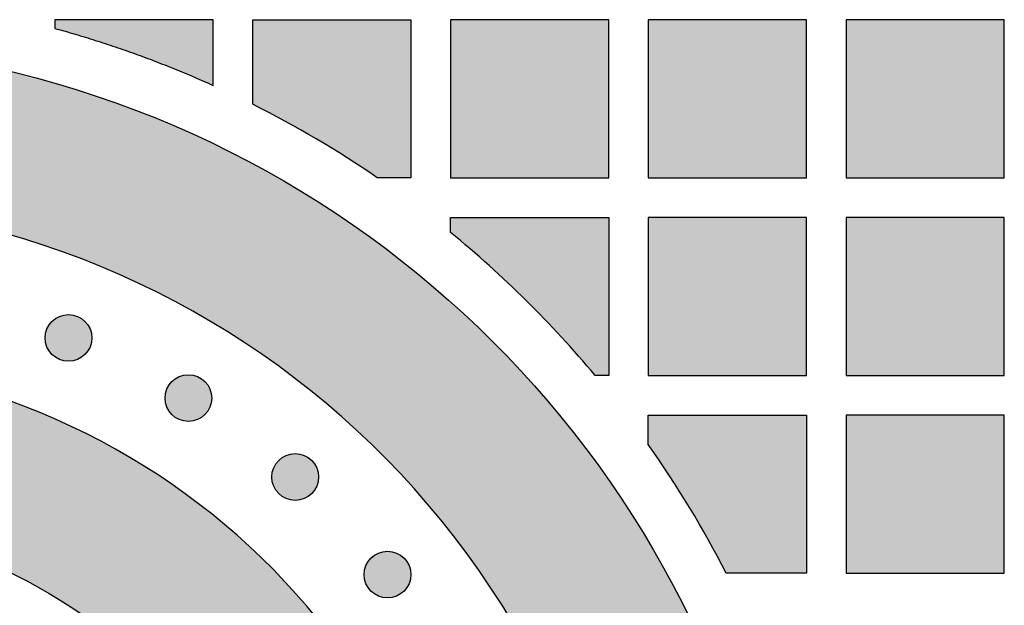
# Model space of a CAD drawing. Header units: millimetres. Extents: x -3873 to -97, y 912 to 4165.
# Tile 158 of 256: x -3210 to -3135, y 991 to 1036. Entities that reach past the tile are written whole.
import ezdxf

# ---------------------------------------------------------------- set-up
doc = ezdxf.new("R2010")
doc.units = ezdxf.units.MM
doc.layers.add('pattern', color=7, linetype='Continuous', true_color=0x000000)

msp = doc.modelspace()

# ---------------------------------------------------------------- hatches: boundary and pattern name
at = {"layer": 'pattern'}
for points in [[(-3207.012, 1035.151), (-3205.478, 1034.714), (-3203.952, 1034.247), (-3202.434, 1033.75), (-3200.927, 1033.222), (-3199.43, 1032.666), (-3197.945, 1032.08), (-3196.472, 1031.466), (-3195.012, 1030.823), (-3195.012, 1035.809), (-3207.012, 1035.808)], [(-3182.563, 1023.822), (-3184.852, 1025.332), (-3187.192, 1026.766), (-3189.579, 1028.119), (-3192.009, 1029.391), (-3192.012, 1035.809), (-3180.012, 1035.81), (-3180.011, 1023.811)], [(-3177.011, 1023.811), (-3165.011, 1023.812), (-3165.012, 1035.812), (-3177.012, 1035.811)], [(-3162.011, 1023.812), (-3150.011, 1023.813), (-3150.012, 1035.813), (-3162.012, 1035.812)], [(-3147.011, 1023.813), (-3135.011, 1023.814), (-3135.012, 1035.814), (-3147.012, 1035.813)], [(-3151.494, 964.375), (-3151.683, 963.719), (-3151.885, 963.064), (-3152.099, 962.412), (-3152.326, 961.763), (-3152.566, 961.116), (-3152.818, 960.473), (-3153.082, 959.833), (-3153.358, 959.198), (-3153.647, 958.566), (-3153.948, 957.94), (-3154.261, 957.319), (-3154.585, 956.703), (-3154.921, 956.092), (-3155.269, 955.488), (-3155.628, 954.891), (-3155.999, 954.3), (-3156.38, 953.716), (-3156.772, 953.139), (-3157.175, 952.57), (-3157.588, 952.009), (-3158.012, 951.456), (-3158.445, 950.912), (-3158.887, 950.376), (-3159.34, 949.85), (-3159.801, 949.332), (-3160.271, 948.824), (-3160.749, 948.326), (-3161.236, 947.838), (-3161.731, 947.359), (-3162.233, 946.891), (-3162.742, 946.434), (-3163.259, 945.987), (-3163.062, 947.571), (-3162.901, 949.166), (-3162.778, 950.772), (-3162.692, 952.385), (-3162.645, 954.006), (-3162.637, 955.633), (-3162.668, 957.264), (-3162.738, 958.899), (-3162.848, 960.535), (-3162.998, 962.171), (-3163.187, 963.806), (-3163.417, 965.438), (-3163.687, 967.067), (-3163.996, 968.689), (-3164.345, 970.305), (-3164.733, 971.912), (-3165.161, 973.509), (-3165.627, 975.095), (-3166.131, 976.668), (-3166.673, 978.227), (-3167.252, 979.77), (-3167.867, 981.297), (-3168.518, 982.806), (-3169.204, 984.295), (-3169.924, 985.764), (-3170.677, 987.212), (-3171.462, 988.636), (-3172.279, 990.037), (-3173.126, 991.414), (-3174.001, 992.764), (-3174.905, 994.089), (-3175.836, 995.386), (-3176.748, 996.595), (-3177.692, 997.788), (-3178.666, 998.964), (-3179.672, 1000.12), (-3180.708, 1001.257), (-3181.774, 1002.372), (-3182.868, 1003.465), (-3183.992, 1004.534), (-3185.142, 1005.579), (-3186.32, 1006.598), (-3187.524, 1007.591), (-3188.752, 1008.555), (-3190.005, 1009.492), (-3191.281, 1010.399), (-3192.579, 1011.275), (-3193.898, 1012.121), (-3195.237, 1012.935), (-3196.595, 1013.716), (-3197.97, 1014.464), (-3199.361, 1015.179), (-3200.768, 1015.859), (-3202.188, 1016.505), (-3203.621, 1017.115), (-3205.065, 1017.691), (-3206.519, 1018.23), (-3207.981, 1018.734), (-3209.451, 1019.202), (-3210.927, 1019.633), (-3212.408, 1020.029), (-3213.892, 1020.389), (-3215.378, 1020.713), (-3216.865, 1021.001), (-3219.497, 1021.437), (-3222.149, 1021.794), (-3224.82, 1022.069), (-3227.504, 1022.262), (-3230.197, 1022.371), (-3232.897, 1022.397), (-3235.599, 1022.339), (-3238.299, 1022.196), (-3240.994, 1021.97), (-3243.679, 1021.66), (-3246.35, 1021.266), (-3249.004, 1020.791), (-3251.636, 1020.235), (-3254.244, 1019.598), (-3256.824, 1018.884), (-3259.371, 1018.093), (-3253.579, 1032.097), (-3251.197, 1032.589), (-3248.799, 1033.024), (-3246.387, 1033.4), (-3243.962, 1033.717), (-3241.527, 1033.974), (-3239.084, 1034.171), (-3236.636, 1034.307), (-3234.184, 1034.382), (-3231.732, 1034.397), (-3229.28, 1034.35), (-3226.832, 1034.243), (-3224.389, 1034.075), (-3221.954, 1033.847), (-3219.53, 1033.559), (-3217.117, 1033.213), (-3214.72, 1032.807), (-3213.285, 1032.533), (-3211.848, 1032.229), (-3210.408, 1031.896), (-3208.966, 1031.534), (-3207.523, 1031.142), (-3206.081, 1030.719), (-3204.639, 1030.267), (-3203.199, 1029.783), (-3201.762, 1029.269), (-3200.328, 1028.724), (-3198.899, 1028.148), (-3197.476, 1027.541), (-3196.059, 1026.903), (-3194.649, 1026.235), (-3193.248, 1025.535), (-3191.857, 1024.804), (-3190.476, 1024.042), (-3189.106, 1023.25), (-3187.749, 1022.428), (-3186.405, 1021.576), (-3185.076, 1020.694), (-3183.762, 1019.782), (-3182.464, 1018.842), (-3181.184, 1017.873), (-3179.922, 1016.876), (-3178.679, 1015.851), (-3177.455, 1014.8), (-3176.253, 1013.722), (-3175.073, 1012.618), (-3173.915, 1011.489), (-3172.78, 1010.335), (-3171.669, 1009.158), (-3170.584, 1007.958), (-3169.523, 1006.736), (-3168.489, 1005.492), (-3167.482, 1004.228), (-3166.503, 1002.945), (-3165.551, 1001.642), (-3164.628, 1000.322), (-3163.733, 998.985), (-3162.868, 997.632), (-3162.033, 996.264), (-3161.229, 994.883), (-3160.454, 993.488), (-3159.711, 992.081), (-3158.998, 990.663), (-3158.317, 989.235), (-3157.667, 987.798), (-3157.048, 986.354), (-3156.461, 984.902), (-3155.906, 983.444), (-3155.381, 981.981), (-3154.889, 980.514), (-3154.428, 979.044), (-3153.998, 977.572), (-3153.599, 976.099), (-3153.23, 974.625), (-3152.893, 973.152), (-3152.586, 971.681), (-3152.309, 970.211), (-3152.061, 968.746), (-3151.843, 967.284), (-3151.654, 965.827)], [(-3166.043, 1008.813), (-3167.297, 1010.279), (-3168.587, 1011.716), (-3169.912, 1013.123), (-3171.269, 1014.499), (-3172.659, 1015.842), (-3174.08, 1017.151), (-3175.531, 1018.426), (-3177.011, 1019.665), (-3177.011, 1020.811), (-3165.011, 1020.812), (-3165.01, 1008.812)], [(-3162.01, 1008.812), (-3150.01, 1008.813), (-3150.011, 1020.813), (-3162.011, 1020.812)], [(-3147.01, 1008.813), (-3135.01, 1008.814), (-3135.011, 1020.814), (-3147.011, 1020.813)], [(-3207.244, 1010.41), (-3207.216, 1010.383), (-3207.187, 1010.356), (-3207.157, 1010.329), (-3207.126, 1010.303), (-3207.095, 1010.277), (-3207.062, 1010.252), (-3207.029, 1010.227), (-3206.995, 1010.203), (-3206.96, 1010.18), (-3206.924, 1010.157), (-3206.888, 1010.135), (-3206.85, 1010.114), (-3206.812, 1010.093), (-3206.774, 1010.074), (-3206.734, 1010.055), (-3206.694, 1010.037), (-3206.653, 1010.02), (-3206.612, 1010.004), (-3206.57, 1009.989), (-3206.527, 1009.974), (-3206.485, 1009.961), (-3206.441, 1009.949), (-3206.397, 1009.938), (-3206.353, 1009.929), (-3206.308, 1009.92), (-3206.263, 1009.912), (-3206.218, 1009.906), (-3206.173, 1009.9), (-3206.127, 1009.896), (-3206.081, 1009.893), (-3206.035, 1009.891), (-3205.989, 1009.891), (-3205.943, 1009.891), (-3205.897, 1009.893), (-3205.852, 1009.896), (-3205.806, 1009.9), (-3205.761, 1009.906), (-3205.715, 1009.912), (-3205.67, 1009.92), (-3205.626, 1009.929), (-3205.581, 1009.938), (-3205.538, 1009.949), (-3205.494, 1009.961), (-3205.451, 1009.975), (-3205.409, 1009.989), (-3205.367, 1010.004), (-3205.325, 1010.02), (-3205.285, 1010.037), (-3205.244, 1010.055), (-3205.205, 1010.074), (-3205.166, 1010.093), (-3205.128, 1010.114), (-3205.091, 1010.135), (-3205.055, 1010.157), (-3205.019, 1010.18), (-3204.984, 1010.203), (-3204.95, 1010.227), (-3204.917, 1010.252), (-3204.884, 1010.277), (-3204.852, 1010.303), (-3204.822, 1010.329), (-3204.792, 1010.356), (-3204.763, 1010.383), (-3204.735, 1010.411), (-3204.707, 1010.439), (-3204.68, 1010.468), (-3204.653, 1010.498), (-3204.627, 1010.528), (-3204.601, 1010.56), (-3204.576, 1010.593), (-3204.551, 1010.626), (-3204.527, 1010.66), (-3204.504, 1010.695), (-3204.481, 1010.731), (-3204.459, 1010.767), (-3204.438, 1010.804), (-3204.417, 1010.842), (-3204.398, 1010.881), (-3204.379, 1010.921), (-3204.361, 1010.961), (-3204.344, 1011.001), (-3204.328, 1011.043), (-3204.313, 1011.085), (-3204.299, 1011.127), (-3204.286, 1011.17), (-3204.274, 1011.214), (-3204.263, 1011.257), (-3204.253, 1011.302), (-3204.244, 1011.346), (-3204.236, 1011.391), (-3204.23, 1011.437), (-3204.225, 1011.482), (-3204.22, 1011.528), (-3204.217, 1011.574), (-3204.216, 1011.619), (-3204.215, 1011.665), (-3204.216, 1011.711), (-3204.217, 1011.757), (-3204.22, 1011.803), (-3204.225, 1011.849), (-3204.23, 1011.894), (-3204.236, 1011.939), (-3204.244, 1011.984), (-3204.253, 1012.029), (-3204.263, 1012.073), (-3204.274, 1012.117), (-3204.286, 1012.161), (-3204.299, 1012.204), (-3204.313, 1012.246), (-3204.328, 1012.288), (-3204.344, 1012.329), (-3204.361, 1012.37), (-3204.379, 1012.41), (-3204.398, 1012.45), (-3204.418, 1012.488), (-3204.438, 1012.526), (-3204.459, 1012.564), (-3204.481, 1012.6), (-3204.504, 1012.636), (-3204.528, 1012.671), (-3204.552, 1012.705), (-3204.576, 1012.738), (-3204.601, 1012.771), (-3204.627, 1012.802), (-3204.653, 1012.833), (-3204.68, 1012.863), (-3204.707, 1012.892), (-3204.735, 1012.92), (-3204.763, 1012.947), (-3204.792, 1012.975), (-3204.822, 1013.001), (-3204.853, 1013.028), (-3204.884, 1013.053), (-3204.917, 1013.079), (-3204.95, 1013.103), (-3204.984, 1013.127), (-3205.019, 1013.151), (-3205.055, 1013.173), (-3205.091, 1013.195), (-3205.129, 1013.217), (-3205.167, 1013.237), (-3205.205, 1013.257), (-3205.245, 1013.276), (-3205.285, 1013.294), (-3205.326, 1013.311), (-3205.367, 1013.327), (-3205.409, 1013.342), (-3205.451, 1013.356), (-3205.494, 1013.369), (-3205.538, 1013.381), (-3205.582, 1013.392), (-3205.626, 1013.402), (-3205.671, 1013.411), (-3205.716, 1013.418), (-3205.761, 1013.425), (-3205.806, 1013.43), (-3205.852, 1013.434), (-3205.898, 1013.437), (-3205.944, 1013.439), (-3205.99, 1013.439), (-3206.035, 1013.439), (-3206.081, 1013.437), (-3206.127, 1013.434), (-3206.173, 1013.43), (-3206.218, 1013.425), (-3206.264, 1013.418), (-3206.308, 1013.411), (-3206.353, 1013.402), (-3206.397, 1013.392), (-3206.441, 1013.381), (-3206.485, 1013.369), (-3206.528, 1013.356), (-3206.57, 1013.342), (-3206.612, 1013.327), (-3206.654, 1013.311), (-3206.694, 1013.293), (-3206.734, 1013.276), (-3206.774, 1013.257), (-3206.813, 1013.237), (-3206.851, 1013.217), (-3206.888, 1013.195), (-3206.924, 1013.173), (-3206.96, 1013.15), (-3206.995, 1013.127), (-3207.029, 1013.103), (-3207.062, 1013.078), (-3207.095, 1013.053), (-3207.126, 1013.027), (-3207.157, 1013.001), (-3207.187, 1012.974), (-3207.216, 1012.947), (-3207.244, 1012.92), (-3207.272, 1012.892), (-3207.299, 1012.863), (-3207.326, 1012.833), (-3207.352, 1012.802), (-3207.378, 1012.77), (-3207.403, 1012.738), (-3207.427, 1012.705), (-3207.451, 1012.67), (-3207.475, 1012.636), (-3207.498, 1012.6), (-3207.52, 1012.563), (-3207.541, 1012.526), (-3207.561, 1012.488), (-3207.581, 1012.449), (-3207.6, 1012.41), (-3207.618, 1012.37), (-3207.635, 1012.329), (-3207.651, 1012.288), (-3207.666, 1012.246), (-3207.68, 1012.203), (-3207.693, 1012.16), (-3207.705, 1012.117), (-3207.716, 1012.073), (-3207.726, 1012.029), (-3207.735, 1011.984), (-3207.742, 1011.939), (-3207.749, 1011.894), (-3207.754, 1011.848), (-3207.758, 1011.803), (-3207.761, 1011.757), (-3207.763, 1011.711), (-3207.764, 1011.665), (-3207.763, 1011.619), (-3207.761, 1011.573), (-3207.758, 1011.527), (-3207.754, 1011.482), (-3207.749, 1011.436), (-3207.742, 1011.391), (-3207.735, 1011.346), (-3207.726, 1011.301), (-3207.716, 1011.257), (-3207.705, 1011.213), (-3207.693, 1011.17), (-3207.68, 1011.127), (-3207.666, 1011.084), (-3207.651, 1011.042), (-3207.635, 1011.001), (-3207.618, 1010.96), (-3207.6, 1010.92), (-3207.581, 1010.881), (-3207.561, 1010.842), (-3207.541, 1010.804), (-3207.519, 1010.767), (-3207.497, 1010.73), (-3207.475, 1010.695), (-3207.451, 1010.66), (-3207.427, 1010.626), (-3207.403, 1010.592), (-3207.377, 1010.56), (-3207.352, 1010.528), (-3207.325, 1010.498), (-3207.299, 1010.468), (-3207.271, 1010.439)], [(-3186.717, 952.488), (-3175.796, 943.838), (-3175.525, 945.237), (-3175.288, 946.65), (-3175.087, 948.075), (-3174.922, 949.511), (-3174.794, 950.957), (-3174.703, 952.412), (-3174.65, 953.873), (-3174.635, 955.34), (-3174.659, 956.811), (-3174.722, 958.284), (-3174.824, 959.758), (-3174.965, 961.232), (-3175.146, 962.703), (-3175.365, 964.171), (-3175.624, 965.633), (-3175.922, 967.089), (-3176.258, 968.536), (-3176.633, 969.973), (-3177.045, 971.398), (-3177.495, 972.811), (-3177.981, 974.209), (-3178.503, 975.592), (-3179.06, 976.957), (-3179.651, 978.304), (-3180.276, 979.631), (-3180.934, 980.937), (-3181.623, 982.221), (-3182.342, 983.482), (-3183.091, 984.719), (-3183.868, 985.93), (-3184.672, 987.115), (-3185.502, 988.274), (-3186.247, 989.262), (-3187.017, 990.236), (-3187.813, 991.196), (-3188.635, 992.141), (-3189.481, 993.069), (-3190.351, 993.98), (-3191.245, 994.872), (-3192.162, 995.746), (-3193.102, 996.599), (-3194.064, 997.431), (-3195.047, 998.242), (-3196.051, 999.03), (-3197.074, 999.795), (-3198.116, 1000.535), (-3199.176, 1001.251), (-3200.253, 1001.942), (-3201.347, 1002.607), (-3202.456, 1003.245), (-3203.579, 1003.856), (-3204.715, 1004.439), (-3205.864, 1004.995), (-3207.024, 1005.522), (-3208.194, 1006.021), (-3209.373, 1006.491), (-3210.56, 1006.931), (-3211.755, 1007.343), (-3212.955, 1007.725), (-3214.161, 1008.077), (-3215.37, 1008.401), (-3216.582, 1008.694), (-3217.796, 1008.959), (-3219.01, 1009.194), (-3220.837, 1009.503), (-3222.676, 1009.766), (-3224.523, 1009.985), (-3226.379, 1010.158), (-3228.24, 1010.284), (-3230.106, 1010.364), (-3231.975, 1010.398), (-3233.844, 1010.384), (-3235.712, 1010.324), (-3237.578, 1010.218), (-3239.439, 1010.064), (-3241.294, 1009.865), (-3243.141, 1009.62), (-3244.979, 1009.329), (-3246.806, 1008.993), (-3248.619, 1008.613), (-3250.773, 1008.11), (-3252.917, 1007.56), (-3255.049, 1006.963), (-3257.169, 1006.321), (-3259.275, 1005.633), (-3261.364, 1004.9), (-3263.437, 1004.123), (-3265.49, 1003.301), (-3271.795, 988.059), (-3266.508, 990.212), (-3261.161, 992.218), (-3255.761, 994.075), (-3250.314, 995.782), (-3248.554, 996.278), (-3246.776, 996.725), (-3244.981, 997.121), (-3243.171, 997.464), (-3241.348, 997.754), (-3239.516, 997.992), (-3237.675, 998.175), (-3235.829, 998.304), (-3233.981, 998.378), (-3232.131, 998.398), (-3230.284, 998.364), (-3228.44, 998.275), (-3226.603, 998.132), (-3224.775, 997.937), (-3222.959, 997.688), (-3221.156, 997.387), (-3220.214, 997.205), (-3219.272, 997), (-3218.332, 996.772), (-3217.394, 996.521), (-3216.46, 996.248), (-3215.529, 995.952), (-3214.602, 995.632), (-3213.681, 995.291), (-3212.767, 994.926), (-3211.859, 994.54), (-3210.96, 994.131), (-3210.069, 993.7), (-3209.187, 993.247), (-3208.316, 992.773), (-3207.456, 992.278), (-3206.608, 991.763), (-3205.773, 991.227), (-3204.951, 990.672), (-3204.143, 990.098), (-3203.349, 989.504), (-3202.571, 988.893), (-3201.808, 988.265), (-3201.062, 987.619), (-3200.333, 986.957), (-3199.622, 986.28), (-3198.928, 985.588), (-3198.253, 984.881), (-3197.597, 984.161), (-3196.96, 983.429), (-3196.343, 982.684), (-3195.745, 981.929), (-3195.168, 981.163), (-3194.621, 980.403), (-3194.089, 979.629), (-3193.572, 978.841), (-3193.071, 978.04), (-3192.585, 977.226), (-3192.116, 976.399), (-3191.664, 975.561), (-3191.23, 974.711), (-3190.813, 973.85), (-3190.414, 972.979), (-3190.034, 972.098), (-3189.673, 971.207), (-3189.331, 970.309), (-3189.009, 969.402), (-3188.707, 968.488), (-3188.424, 967.567), (-3188.162, 966.641), (-3187.921, 965.709), (-3187.7, 964.772), (-3187.499, 963.832), (-3187.32, 962.888), (-3187.161, 961.942), (-3187.024, 960.994), (-3186.907, 960.045), (-3186.811, 959.095), (-3186.736, 958.145), (-3186.682, 957.196), (-3186.648, 956.249), (-3186.635, 955.304), (-3186.643, 954.362), (-3186.67, 953.423)], [(-3198.146, 1005.846), (-3198.118, 1005.818), (-3198.089, 1005.791), (-3198.059, 1005.764), (-3198.029, 1005.738), (-3197.997, 1005.712), (-3197.965, 1005.687), (-3197.931, 1005.662), (-3197.897, 1005.638), (-3197.862, 1005.615), (-3197.826, 1005.592), (-3197.79, 1005.57), (-3197.753, 1005.549), (-3197.715, 1005.529), (-3197.676, 1005.509), (-3197.637, 1005.49), (-3197.596, 1005.472), (-3197.556, 1005.455), (-3197.514, 1005.439), (-3197.472, 1005.424), (-3197.43, 1005.41), (-3197.387, 1005.397), (-3197.343, 1005.385), (-3197.3, 1005.374), (-3197.255, 1005.364), (-3197.211, 1005.355), (-3197.166, 1005.347), (-3197.12, 1005.341), (-3197.075, 1005.336), (-3197.029, 1005.332), (-3196.984, 1005.329), (-3196.938, 1005.327), (-3196.892, 1005.326), (-3196.846, 1005.327), (-3196.8, 1005.329), (-3196.754, 1005.332), (-3196.708, 1005.336), (-3196.663, 1005.341), (-3196.618, 1005.347), (-3196.573, 1005.355), (-3196.528, 1005.364), (-3196.484, 1005.374), (-3196.44, 1005.385), (-3196.396, 1005.397), (-3196.354, 1005.41), (-3196.311, 1005.424), (-3196.269, 1005.439), (-3196.228, 1005.455), (-3196.187, 1005.472), (-3196.147, 1005.49), (-3196.108, 1005.509), (-3196.069, 1005.529), (-3196.031, 1005.549), (-3195.994, 1005.57), (-3195.957, 1005.592), (-3195.921, 1005.615), (-3195.886, 1005.639), (-3195.852, 1005.663), (-3195.819, 1005.687), (-3195.787, 1005.713), (-3195.755, 1005.738), (-3195.724, 1005.765), (-3195.694, 1005.791), (-3195.665, 1005.818), (-3195.637, 1005.846), (-3195.61, 1005.874), (-3195.582, 1005.903), (-3195.556, 1005.933), (-3195.529, 1005.964), (-3195.504, 1005.995), (-3195.479, 1006.028), (-3195.454, 1006.061), (-3195.43, 1006.095), (-3195.406, 1006.13), (-3195.384, 1006.166), (-3195.362, 1006.202), (-3195.34, 1006.24), (-3195.32, 1006.278), (-3195.3, 1006.316), (-3195.281, 1006.356), (-3195.263, 1006.396), (-3195.246, 1006.437), (-3195.23, 1006.478), (-3195.215, 1006.52), (-3195.201, 1006.562), (-3195.188, 1006.605), (-3195.176, 1006.649), (-3195.165, 1006.693), (-3195.155, 1006.737), (-3195.146, 1006.782), (-3195.139, 1006.827), (-3195.132, 1006.872), (-3195.127, 1006.917), (-3195.123, 1006.963), (-3195.12, 1007.009), (-3195.118, 1007.055), (-3195.118, 1007.101), (-3195.118, 1007.147), (-3195.12, 1007.192), (-3195.123, 1007.238), (-3195.127, 1007.284), (-3195.132, 1007.329), (-3195.139, 1007.375), (-3195.146, 1007.42), (-3195.155, 1007.464), (-3195.165, 1007.508), (-3195.176, 1007.552), (-3195.188, 1007.596), (-3195.201, 1007.639), (-3195.215, 1007.681), (-3195.23, 1007.723), (-3195.247, 1007.765), (-3195.264, 1007.805), (-3195.282, 1007.845), (-3195.3, 1007.885), (-3195.32, 1007.924), (-3195.341, 1007.962), (-3195.362, 1007.999), (-3195.384, 1008.035), (-3195.407, 1008.071), (-3195.43, 1008.106), (-3195.454, 1008.14), (-3195.479, 1008.173), (-3195.504, 1008.206), (-3195.53, 1008.237), (-3195.556, 1008.268), (-3195.583, 1008.298), (-3195.61, 1008.327), (-3195.637, 1008.355), (-3195.666, 1008.383), (-3195.695, 1008.41), (-3195.724, 1008.437), (-3195.755, 1008.463), (-3195.787, 1008.489), (-3195.819, 1008.514), (-3195.852, 1008.538), (-3195.887, 1008.563), (-3195.922, 1008.586), (-3195.957, 1008.609), (-3195.994, 1008.631), (-3196.031, 1008.652), (-3196.069, 1008.672), (-3196.108, 1008.692), (-3196.147, 1008.711), (-3196.187, 1008.729), (-3196.228, 1008.746), (-3196.269, 1008.762), (-3196.311, 1008.777), (-3196.354, 1008.791), (-3196.397, 1008.804), (-3196.44, 1008.816), (-3196.484, 1008.827), (-3196.528, 1008.837), (-3196.573, 1008.846), (-3196.618, 1008.854), (-3196.663, 1008.86), (-3196.709, 1008.865), (-3196.754, 1008.869), (-3196.8, 1008.872), (-3196.846, 1008.874), (-3196.892, 1008.875), (-3196.938, 1008.874), (-3196.984, 1008.872), (-3197.03, 1008.869), (-3197.075, 1008.865), (-3197.121, 1008.86), (-3197.166, 1008.853), (-3197.211, 1008.846), (-3197.256, 1008.837), (-3197.3, 1008.827), (-3197.344, 1008.816), (-3197.387, 1008.804), (-3197.43, 1008.791), (-3197.473, 1008.777), (-3197.515, 1008.762), (-3197.556, 1008.746), (-3197.597, 1008.729), (-3197.637, 1008.711), (-3197.676, 1008.692), (-3197.715, 1008.672), (-3197.753, 1008.652), (-3197.79, 1008.631), (-3197.827, 1008.609), (-3197.862, 1008.586), (-3197.897, 1008.562), (-3197.931, 1008.538), (-3197.965, 1008.514), (-3197.997, 1008.488), (-3198.029, 1008.463), (-3198.06, 1008.436), (-3198.089, 1008.41), (-3198.118, 1008.383), (-3198.147, 1008.355), (-3198.174, 1008.327), (-3198.201, 1008.298), (-3198.228, 1008.268), (-3198.254, 1008.237), (-3198.28, 1008.206), (-3198.305, 1008.173), (-3198.33, 1008.14), (-3198.354, 1008.106), (-3198.377, 1008.071), (-3198.4, 1008.035), (-3198.422, 1007.999), (-3198.443, 1007.961), (-3198.464, 1007.923), (-3198.484, 1007.885), (-3198.502, 1007.845), (-3198.52, 1007.805), (-3198.537, 1007.764), (-3198.553, 1007.723), (-3198.568, 1007.681), (-3198.583, 1007.639), (-3198.596, 1007.596), (-3198.608, 1007.552), (-3198.619, 1007.508), (-3198.629, 1007.464), (-3198.637, 1007.419), (-3198.645, 1007.374), (-3198.651, 1007.329), (-3198.657, 1007.284), (-3198.661, 1007.238), (-3198.664, 1007.192), (-3198.666, 1007.146), (-3198.666, 1007.1), (-3198.666, 1007.054), (-3198.664, 1007.009), (-3198.661, 1006.963), (-3198.657, 1006.917), (-3198.651, 1006.872), (-3198.645, 1006.826), (-3198.637, 1006.781), (-3198.628, 1006.737), (-3198.619, 1006.692), (-3198.608, 1006.649), (-3198.596, 1006.605), (-3198.583, 1006.562), (-3198.568, 1006.52), (-3198.553, 1006.478), (-3198.537, 1006.436), (-3198.52, 1006.396), (-3198.502, 1006.356), (-3198.483, 1006.316), (-3198.464, 1006.277), (-3198.443, 1006.239), (-3198.422, 1006.202), (-3198.4, 1006.166), (-3198.377, 1006.13), (-3198.354, 1006.095), (-3198.33, 1006.061), (-3198.305, 1006.028), (-3198.28, 1005.995), (-3198.254, 1005.964), (-3198.228, 1005.933), (-3198.201, 1005.903), (-3198.174, 1005.874)], [(-3156.103, 993.813), (-3156.766, 995.075), (-3157.45, 996.326), (-3158.157, 997.565), (-3158.886, 998.792), (-3159.635, 1000.006), (-3160.406, 1001.206), (-3161.198, 1002.392), (-3162.009, 1003.564), (-3162.01, 1005.812), (-3150.01, 1005.813), (-3150.009, 993.813)], [(-3147.008, 993.813), (-3135.009, 993.814), (-3135.01, 1005.814), (-3147.009, 1005.813)], [(-3190.045, 999.855), (-3190.017, 999.828), (-3189.988, 999.8), (-3189.958, 999.774), (-3189.927, 999.747), (-3189.896, 999.722), (-3189.863, 999.696), (-3189.83, 999.672), (-3189.796, 999.648), (-3189.761, 999.624), (-3189.725, 999.602), (-3189.689, 999.58), (-3189.651, 999.558), (-3189.613, 999.538), (-3189.575, 999.518), (-3189.535, 999.499), (-3189.495, 999.481), (-3189.454, 999.464), (-3189.413, 999.448), (-3189.371, 999.433), (-3189.329, 999.419), (-3189.286, 999.406), (-3189.242, 999.394), (-3189.198, 999.383), (-3189.154, 999.373), (-3189.109, 999.364), (-3189.064, 999.357), (-3189.019, 999.35), (-3188.974, 999.345), (-3188.928, 999.341), (-3188.882, 999.338), (-3188.836, 999.336), (-3188.79, 999.336), (-3188.744, 999.336), (-3188.699, 999.338), (-3188.653, 999.341), (-3188.607, 999.345), (-3188.562, 999.35), (-3188.516, 999.357), (-3188.471, 999.364), (-3188.427, 999.373), (-3188.382, 999.383), (-3188.339, 999.394), (-3188.295, 999.406), (-3188.252, 999.419), (-3188.21, 999.433), (-3188.168, 999.448), (-3188.126, 999.465), (-3188.086, 999.482), (-3188.046, 999.499), (-3188.006, 999.518), (-3187.967, 999.538), (-3187.929, 999.558), (-3187.892, 999.58), (-3187.856, 999.602), (-3187.82, 999.625), (-3187.785, 999.648), (-3187.751, 999.672), (-3187.718, 999.697), (-3187.685, 999.722), (-3187.654, 999.748), (-3187.623, 999.774), (-3187.593, 999.801), (-3187.564, 999.828), (-3187.536, 999.855), (-3187.508, 999.883), (-3187.481, 999.912), (-3187.454, 999.942), (-3187.428, 999.973), (-3187.402, 1000.005), (-3187.377, 1000.037), (-3187.352, 1000.07), (-3187.328, 1000.105), (-3187.305, 1000.139), (-3187.282, 1000.175), (-3187.26, 1000.212), (-3187.239, 1000.249), (-3187.219, 1000.287), (-3187.199, 1000.326), (-3187.18, 1000.365), (-3187.162, 1000.405), (-3187.145, 1000.446), (-3187.129, 1000.487), (-3187.114, 1000.529), (-3187.1, 1000.572), (-3187.087, 1000.615), (-3187.075, 1000.658), (-3187.064, 1000.702), (-3187.054, 1000.746), (-3187.045, 1000.791), (-3187.037, 1000.836), (-3187.031, 1000.881), (-3187.026, 1000.927), (-3187.022, 1000.972), (-3187.019, 1001.018), (-3187.017, 1001.064), (-3187.016, 1001.11), (-3187.017, 1001.156), (-3187.019, 1001.202), (-3187.022, 1001.248), (-3187.026, 1001.293), (-3187.031, 1001.339), (-3187.037, 1001.384), (-3187.045, 1001.429), (-3187.054, 1001.474), (-3187.064, 1001.518), (-3187.075, 1001.562), (-3187.087, 1001.605), (-3187.1, 1001.648), (-3187.114, 1001.691), (-3187.129, 1001.733), (-3187.145, 1001.774), (-3187.162, 1001.815), (-3187.18, 1001.855), (-3187.199, 1001.894), (-3187.219, 1001.933), (-3187.239, 1001.971), (-3187.26, 1002.008), (-3187.282, 1002.045), (-3187.305, 1002.08), (-3187.329, 1002.115), (-3187.353, 1002.149), (-3187.377, 1002.183), (-3187.403, 1002.215), (-3187.428, 1002.247), (-3187.455, 1002.277), (-3187.481, 1002.307), (-3187.508, 1002.336), (-3187.536, 1002.365), (-3187.564, 1002.392), (-3187.593, 1002.419), (-3187.623, 1002.446), (-3187.654, 1002.472), (-3187.685, 1002.498), (-3187.718, 1002.523), (-3187.751, 1002.548), (-3187.785, 1002.572), (-3187.82, 1002.595), (-3187.856, 1002.618), (-3187.892, 1002.64), (-3187.93, 1002.661), (-3187.968, 1002.682), (-3188.006, 1002.701), (-3188.046, 1002.72), (-3188.086, 1002.738), (-3188.127, 1002.755), (-3188.168, 1002.771), (-3188.21, 1002.786), (-3188.252, 1002.801), (-3188.295, 1002.814), (-3188.339, 1002.826), (-3188.383, 1002.837), (-3188.427, 1002.847), (-3188.472, 1002.855), (-3188.517, 1002.863), (-3188.562, 1002.869), (-3188.607, 1002.875), (-3188.653, 1002.879), (-3188.699, 1002.882), (-3188.745, 1002.884), (-3188.791, 1002.884), (-3188.837, 1002.884), (-3188.882, 1002.882), (-3188.928, 1002.879), (-3188.974, 1002.875), (-3189.019, 1002.869), (-3189.065, 1002.863), (-3189.11, 1002.855), (-3189.154, 1002.846), (-3189.199, 1002.837), (-3189.242, 1002.826), (-3189.286, 1002.814), (-3189.329, 1002.8), (-3189.371, 1002.786), (-3189.413, 1002.771), (-3189.455, 1002.755), (-3189.495, 1002.738), (-3189.535, 1002.72), (-3189.575, 1002.701), (-3189.614, 1002.682), (-3189.652, 1002.661), (-3189.689, 1002.64), (-3189.725, 1002.618), (-3189.761, 1002.595), (-3189.796, 1002.572), (-3189.83, 1002.548), (-3189.863, 1002.523), (-3189.896, 1002.498), (-3189.927, 1002.472), (-3189.958, 1002.446), (-3189.988, 1002.419), (-3190.017, 1002.392), (-3190.045, 1002.364), (-3190.073, 1002.336), (-3190.1, 1002.307), (-3190.127, 1002.277), (-3190.153, 1002.247), (-3190.179, 1002.215), (-3190.204, 1002.182), (-3190.228, 1002.149), (-3190.253, 1002.115), (-3190.276, 1002.08), (-3190.299, 1002.044), (-3190.321, 1002.008), (-3190.342, 1001.971), (-3190.362, 1001.933), (-3190.382, 1001.894), (-3190.401, 1001.855), (-3190.419, 1001.814), (-3190.436, 1001.774), (-3190.452, 1001.732), (-3190.467, 1001.69), (-3190.481, 1001.648), (-3190.494, 1001.605), (-3190.506, 1001.561), (-3190.517, 1001.518), (-3190.527, 1001.473), (-3190.536, 1001.429), (-3190.544, 1001.384), (-3190.55, 1001.338), (-3190.555, 1001.293), (-3190.559, 1001.247), (-3190.562, 1001.201), (-3190.564, 1001.156), (-3190.565, 1001.11), (-3190.564, 1001.064), (-3190.562, 1001.018), (-3190.559, 1000.972), (-3190.555, 1000.926), (-3190.55, 1000.881), (-3190.543, 1000.836), (-3190.536, 1000.791), (-3190.527, 1000.746), (-3190.517, 1000.702), (-3190.506, 1000.658), (-3190.494, 1000.614), (-3190.481, 1000.571), (-3190.467, 1000.529), (-3190.452, 1000.487), (-3190.436, 1000.446), (-3190.419, 1000.405), (-3190.401, 1000.365), (-3190.382, 1000.325), (-3190.362, 1000.287), (-3190.342, 1000.249), (-3190.321, 1000.211), (-3190.299, 1000.175), (-3190.276, 1000.139), (-3190.252, 1000.104), (-3190.228, 1000.07), (-3190.204, 1000.037), (-3190.178, 1000.005), (-3190.153, 999.973), (-3190.126, 999.942), (-3190.1, 999.912), (-3190.073, 999.883)], [(-3183.047, 992.448), (-3183.019, 992.421), (-3182.99, 992.394), (-3182.96, 992.367), (-3182.93, 992.341), (-3182.898, 992.315), (-3182.865, 992.29), (-3182.832, 992.265), (-3182.798, 992.241), (-3182.763, 992.218), (-3182.727, 992.195), (-3182.691, 992.173), (-3182.654, 992.152), (-3182.616, 992.131), (-3182.577, 992.111), (-3182.538, 992.093), (-3182.497, 992.075), (-3182.457, 992.058), (-3182.415, 992.042), (-3182.373, 992.026), (-3182.331, 992.012), (-3182.288, 991.999), (-3182.244, 991.987), (-3182.201, 991.976), (-3182.156, 991.966), (-3182.112, 991.958), (-3182.067, 991.95), (-3182.021, 991.944), (-3181.976, 991.938), (-3181.93, 991.934), (-3181.885, 991.931), (-3181.839, 991.929), (-3181.793, 991.929), (-3181.747, 991.929), (-3181.701, 991.931), (-3181.655, 991.934), (-3181.609, 991.938), (-3181.564, 991.944), (-3181.519, 991.95), (-3181.474, 991.958), (-3181.429, 991.966), (-3181.385, 991.976), (-3181.341, 991.987), (-3181.297, 991.999), (-3181.254, 992.012), (-3181.212, 992.027), (-3181.17, 992.042), (-3181.129, 992.058), (-3181.088, 992.075), (-3181.048, 992.093), (-3181.008, 992.112), (-3180.97, 992.131), (-3180.932, 992.152), (-3180.894, 992.173), (-3180.858, 992.195), (-3180.822, 992.218), (-3180.787, 992.241), (-3180.753, 992.265), (-3180.72, 992.29), (-3180.688, 992.315), (-3180.656, 992.341), (-3180.625, 992.367), (-3180.595, 992.394), (-3180.566, 992.421), (-3180.538, 992.449), (-3180.511, 992.477), (-3180.483, 992.506), (-3180.457, 992.536), (-3180.43, 992.566), (-3180.405, 992.598), (-3180.379, 992.63), (-3180.355, 992.664), (-3180.331, 992.698), (-3180.307, 992.733), (-3180.285, 992.769), (-3180.263, 992.805), (-3180.241, 992.842), (-3180.221, 992.88), (-3180.201, 992.919), (-3180.182, 992.958), (-3180.164, 992.999), (-3180.147, 993.039), (-3180.131, 993.081), (-3180.116, 993.123), (-3180.102, 993.165), (-3180.089, 993.208), (-3180.077, 993.251), (-3180.066, 993.295), (-3180.056, 993.34), (-3180.047, 993.384), (-3180.04, 993.429), (-3180.033, 993.475), (-3180.028, 993.52), (-3180.024, 993.566), (-3180.021, 993.611), (-3180.019, 993.657), (-3180.019, 993.703), (-3180.019, 993.749), (-3180.021, 993.795), (-3180.024, 993.841), (-3180.028, 993.887), (-3180.033, 993.932), (-3180.04, 993.977), (-3180.047, 994.022), (-3180.056, 994.067), (-3180.066, 994.111), (-3180.077, 994.155), (-3180.089, 994.198), (-3180.102, 994.241), (-3180.116, 994.284), (-3180.131, 994.326), (-3180.148, 994.367), (-3180.165, 994.408), (-3180.182, 994.448), (-3180.201, 994.487), (-3180.221, 994.526), (-3180.242, 994.564), (-3180.263, 994.601), (-3180.285, 994.638), (-3180.308, 994.674), (-3180.331, 994.709), (-3180.355, 994.743), (-3180.38, 994.776), (-3180.405, 994.808), (-3180.431, 994.84), (-3180.457, 994.871), (-3180.484, 994.901), (-3180.511, 994.93), (-3180.538, 994.958), (-3180.566, 994.985), (-3180.596, 995.013), (-3180.625, 995.039), (-3180.656, 995.065), (-3180.688, 995.091), (-3180.72, 995.116), (-3180.753, 995.141), (-3180.788, 995.165), (-3180.823, 995.189), (-3180.858, 995.211), (-3180.895, 995.233), (-3180.932, 995.255), (-3180.97, 995.275), (-3181.009, 995.295), (-3181.048, 995.314), (-3181.088, 995.332), (-3181.129, 995.349), (-3181.17, 995.365), (-3181.212, 995.38), (-3181.255, 995.394), (-3181.298, 995.407), (-3181.341, 995.419), (-3181.385, 995.43), (-3181.429, 995.44), (-3181.474, 995.449), (-3181.519, 995.456), (-3181.564, 995.463), (-3181.61, 995.468), (-3181.655, 995.472), (-3181.701, 995.475), (-3181.747, 995.477), (-3181.793, 995.477), (-3181.839, 995.477), (-3181.885, 995.475), (-3181.931, 995.472), (-3181.976, 995.468), (-3182.022, 995.463), (-3182.067, 995.456), (-3182.112, 995.448), (-3182.157, 995.44), (-3182.201, 995.43), (-3182.245, 995.419), (-3182.288, 995.407), (-3182.331, 995.394), (-3182.374, 995.38), (-3182.416, 995.365), (-3182.457, 995.348), (-3182.498, 995.331), (-3182.538, 995.313), (-3182.577, 995.295), (-3182.616, 995.275), (-3182.654, 995.254), (-3182.691, 995.233), (-3182.728, 995.211), (-3182.763, 995.188), (-3182.798, 995.165), (-3182.832, 995.141), (-3182.866, 995.116), (-3182.898, 995.091), (-3182.93, 995.065), (-3182.961, 995.039), (-3182.99, 995.012), (-3183.019, 994.985), (-3183.048, 994.958), (-3183.075, 994.929), (-3183.102, 994.9), (-3183.129, 994.871), (-3183.155, 994.84), (-3183.181, 994.808), (-3183.206, 994.776), (-3183.231, 994.742), (-3183.255, 994.708), (-3183.278, 994.673), (-3183.301, 994.638), (-3183.323, 994.601), (-3183.344, 994.564), (-3183.365, 994.526), (-3183.384, 994.487), (-3183.403, 994.448), (-3183.421, 994.408), (-3183.438, 994.367), (-3183.454, 994.326), (-3183.469, 994.284), (-3183.484, 994.241), (-3183.497, 994.198), (-3183.509, 994.155), (-3183.52, 994.111), (-3183.53, 994.067), (-3183.538, 994.022), (-3183.546, 993.977), (-3183.552, 993.932), (-3183.558, 993.886), (-3183.562, 993.841), (-3183.565, 993.795), (-3183.567, 993.749), (-3183.567, 993.703), (-3183.567, 993.657), (-3183.565, 993.611), (-3183.562, 993.565), (-3183.558, 993.52), (-3183.552, 993.474), (-3183.546, 993.429), (-3183.538, 993.384), (-3183.529, 993.339), (-3183.52, 993.295), (-3183.509, 993.251), (-3183.497, 993.208), (-3183.483, 993.165), (-3183.469, 993.122), (-3183.454, 993.08), (-3183.438, 993.039), (-3183.421, 992.998), (-3183.403, 992.958), (-3183.384, 992.919), (-3183.365, 992.88), (-3183.344, 992.842), (-3183.323, 992.805), (-3183.301, 992.768), (-3183.278, 992.733), (-3183.255, 992.698), (-3183.231, 992.664), (-3183.206, 992.63), (-3183.181, 992.598), (-3183.155, 992.566), (-3183.129, 992.535), (-3183.102, 992.506), (-3183.075, 992.477)]]:
    msp.add_hatch(color=256, dxfattribs=at).paths.add_polyline_path(points, flags=0)

# ---------------------------------------------------------------- linework, layer by layer
for p, q in [((-3195.012, 1035.809), (-3207.012, 1035.808)), ((-3195.012, 1030.823), (-3195.012, 1035.809))]:
    msp.add_line(p, q, dxfattribs=at)
for points in [[(-3192.009, 1029.391), (-3192.012, 1035.809), (-3180.012, 1035.81), (-3180.011, 1023.811), (-3182.563, 1023.822)], [(-3177.011, 1019.665), (-3177.011, 1020.811), (-3165.011, 1020.812), (-3165.01, 1008.812), (-3166.043, 1008.813)], [(-3162.009, 1003.564), (-3162.01, 1005.812), (-3150.01, 1005.813), (-3150.009, 993.813), (-3156.103, 993.813)]]:
    msp.add_lwpolyline(points, dxfattribs=at)
for points in [[(-3177.011, 1023.811), (-3165.011, 1023.812), (-3165.012, 1035.812), (-3177.012, 1035.811)], [(-3162.011, 1023.812), (-3150.011, 1023.813), (-3150.012, 1035.813), (-3162.012, 1035.812)], [(-3147.011, 1023.813), (-3135.011, 1023.814), (-3135.012, 1035.814), (-3147.012, 1035.813)], [(-3162.01, 1008.812), (-3150.01, 1008.813), (-3150.011, 1020.813), (-3162.011, 1020.812)], [(-3147.01, 1008.813), (-3135.01, 1008.814), (-3135.011, 1020.814), (-3147.011, 1020.813)], [(-3147.008, 993.813), (-3135.009, 993.814), (-3135.01, 1005.814), (-3147.009, 1005.813)]]:
    msp.add_lwpolyline(points, close=True, dxfattribs=at)
for centre in [(-3205.989, 1011.665), (-3196.892, 1007.1), (-3188.79, 1001.11), (-3181.793, 993.703)]:
    msp.add_circle(centre, 1.774, dxfattribs=at)
at = {"layer": 'pattern', "extrusion": (0, 0, -1)}
for radius, end in [(77.468, 174.23036), (41.468, 143.65626)]:
    msp.add_arc((3228.569, 956.587), radius, 100.29876, end, dxfattribs=at)
at = {"layer": 'pattern'}
for centre, radius, start, end in [((-3228.569, 956.587), 81.468, 55.61728, 63.33531), ((-3228.569, 956.587), 65.468, 36.34374, 79.70124), ((-3228.569, 956.587), 81.468, 39.8704, 50.73783), ((-3228.569, 956.587), 53.468, 36.34374, 79.70124), ((-3228.569, 956.587), 81.468, 27.18921, 35.21381), ((-3230.499, 955.167), 67.864, 352.22532, 36.34374)]:
    msp.add_arc(centre, radius, start, end, dxfattribs=at)
msp.add_open_spline([(-3207.012, 1035.808), (-3207.012, 1035.47), (-3207.012, 1035.151)], degree=2, dxfattribs=at)
msp.add_rational_spline([(-3207.012, 1035.151), (-3200.842, 1033.458), (-3195.012, 1030.823)], [1, 0.996930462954, 1], degree=2, dxfattribs=at)

doc.saveas('drawing.dxf')
